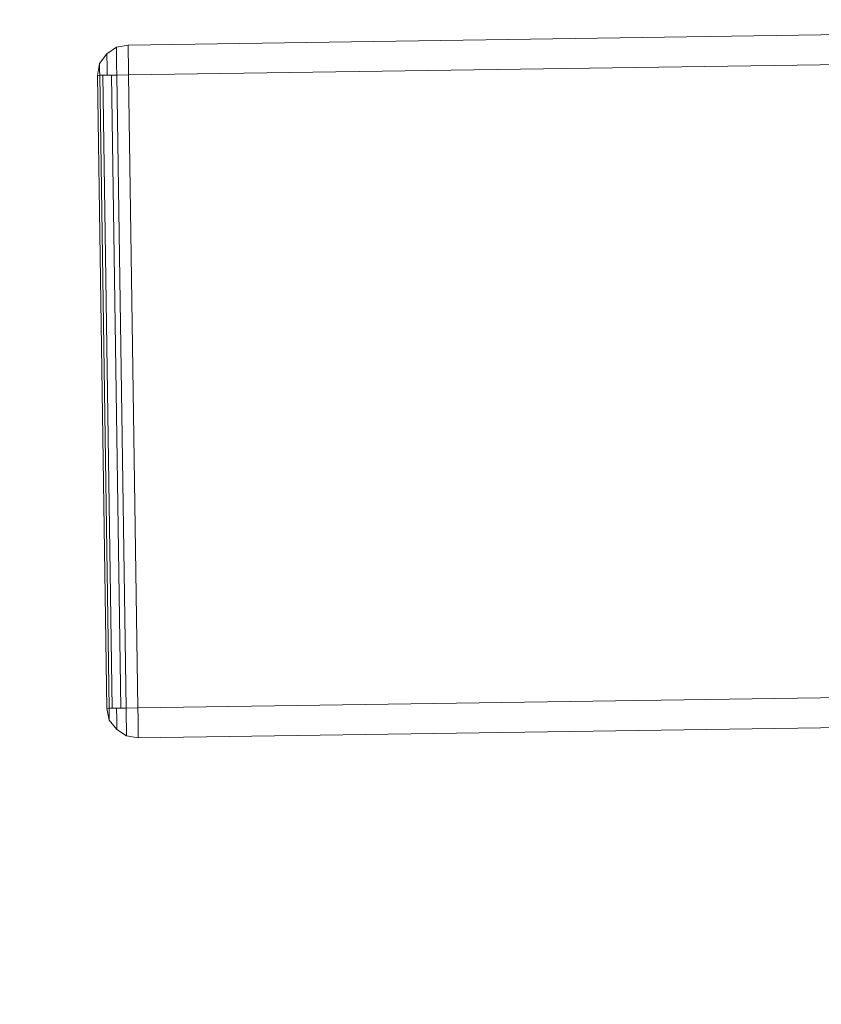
# Model space of a CAD drawing. Extents: x 147111805 to 147230536, y 410950310 to 411028142.
# Tile 188 of 256: x 147185791 to 147185950, y 410983807 to 410984002. Entities that reach past the tile are written whole.
import ezdxf

# ---------------------------------------------------------------- set-up
doc = ezdxf.new("R2010")
doc.units = 0
doc.header["$LTSCALE"] = 100
doc.layers.add('T--A9041--_VERHARDINGEN_Tegels', color=9, linetype='Continuous', transparency=0.3)
doc.layers.add('T--L9071--_TERREINMEUBILAIR_Stoelen', color=1, linetype='Continuous')

# ---------------------------------------------------------------- blocks, each defined once
blk = doc.blocks.new('Picknicktafel 180x160cm')
at = {"layer": 'T--L9071--_TERREINMEUBILAIR_Stoelen', "lineweight": 0}
for p, q in [((3.8, 130.67), (1.9, 129.4)), ((1.9, 129.4), (3.8, 130.67)), ((6.12, 131.09), (3.8, 130.67)), ((3.8, 130.67), (6.12, 131.09)), ((3.8, 130.25), (3.8, 130.67)), ((3.8, 130.67), (3.8, 130.25)), ((6.12, 130.67), (6.12, 131.09)), ((1794.09, 131.09), (6.12, 131.09)), ((6.12, 131.09), (6.12, 130.67)), ((6.12, 131.09), (1794.09, 131.09)), ((1794.09, 131.09), (6.12, 131.09)), ((1794.09, 131.09), (6.12, 131.09)), ((6.12, 129.4), (6.12, 130.67)), ((6.12, 130.67), (6.12, 129.4)), ((1.9, 129.4), (0.42, 127.5)), ((0.42, 127.5), (1.9, 129.4)), ((1.9, 128.77), (1.9, 129.4)), ((1.9, 129.4), (1.9, 128.77)), ((1.9, 127.29), (1.9, 128.77)), ((1.9, 128.77), (1.9, 127.29)), ((3.8, 128.98), (3.8, 130.25)), ((3.8, 130.25), (3.8, 128.98)), ((3.8, 127.29), (3.8, 128.98)), ((3.8, 128.98), (3.8, 127.29)), ((6.12, 127.5), (6.12, 129.4)), ((6.12, 129.4), (6.12, 127.5)), ((0.42, 127.5), (0, 125.18)), ((0, 125.18), (0.42, 127.5)), ((0.42, 127.08), (0.42, 127.5)), ((0.42, 127.5), (0.42, 127.08)), ((0.42, 126.23), (0.42, 127.08)), ((0.42, 127.08), (0.42, 126.23)), ((1.9, 125.18), (1.9, 127.29)), ((1.9, 127.29), (1.9, 125.18)), ((3.8, 125.18), (3.8, 127.29)), ((3.8, 127.29), (3.8, 125.18)), ((6.12, 125.18), (6.12, 127.5)), ((6.12, 127.5), (6.12, 125.18)), ((0, 125.18), (0.42, 125.18)), ((0.42, 125.18), (0, 125.18)), ((0, 0), (0, 125.18)), ((0, 125.18), (0, 0)), ((0, 0), (0, 125.18)), ((0.42, 125.18), (0.42, 126.23)), ((0.42, 126.23), (0.42, 125.18)), ((0.42, 125.18), (1.9, 125.18)), ((1.9, 125.18), (0.42, 125.18)), ((0.42, 125.18), (0.42, 0)), ((1.06, 0), (1.06, 125.18)), ((1.9, 125.18), (3.8, 125.18)), ((3.8, 125.18), (1.9, 125.18)), ((2.74, 125.18), (2.74, 0)), ((3.8, 125.18), (6.12, 125.18)), ((6.12, 125.18), (3.8, 125.18)), ((3.8, 0), (3.8, 125.18)), ((6.12, 125.18), (1794.09, 125.18)), ((6.12, 0), (6.12, 125.18)), ((6.12, 125.18), (6.12, 0)), ((1794.09, 125.18), (6.12, 125.18)), ((1794.09, 125.18), (6.12, 125.18)), ((1794.09, 125.18), (6.12, 125.18)), ((0.42, 0), (0, 0)), ((0, 0), (0.42, 0)), ((0.42, -2.32), (0, 0)), ((0, 0), (0.42, -2.32)), ((0, 0), (0, 0)), ((1.9, 0), (0.42, 0)), ((0.42, 0), (1.9, 0)), ((0.42, -1.06), (0.42, 0)), ((0.42, 0), (0.42, -1.06)), ((3.8, 0), (1.9, 0)), ((1.9, 0), (3.8, 0)), ((1.9, -2.11), (1.9, 0)), ((1.9, 0), (1.9, -2.11)), ((6.12, 0), (3.8, 0)), ((3.8, 0), (6.12, 0)), ((3.8, -2.11), (3.8, 0)), ((3.8, 0), (3.8, -2.11)), ((1794.09, 0), (6.12, 0)), ((6.12, -2.32), (6.12, 0)), ((6.12, 0), (6.12, -2.32)), ((6.12, 0), (1794.09, 0)), ((1794.09, 0), (6.12, 0)), ((1794.09, 0), (6.12, 0)), ((0.42, -1.9), (0.42, -1.06)), ((0.42, -1.06), (0.42, -1.9)), ((0.42, -2.32), (0.42, -1.9)), ((0.42, -1.9), (0.42, -2.32)), ((1.9, -4.22), (0.42, -2.32)), ((0.42, -2.32), (1.9, -4.22)), ((1.9, -3.59), (1.9, -2.11)), ((1.9, -2.11), (1.9, -3.59)), ((1.9, -4.22), (1.9, -3.59)), ((1.9, -3.59), (1.9, -4.22)), ((3.8, -3.8), (3.8, -2.11)), ((3.8, -2.11), (3.8, -3.8)), ((3.8, -5.07), (3.8, -3.8)), ((3.8, -3.8), (3.8, -5.07)), ((6.12, -4.22), (6.12, -2.32)), ((6.12, -2.32), (6.12, -4.22)), ((3.8, -5.49), (1.9, -4.22)), ((1.9, -4.22), (3.8, -5.49)), ((3.8, -5.49), (3.8, -5.07)), ((3.8, -5.07), (3.8, -5.49)), ((6.12, -5.91), (3.8, -5.49)), ((3.8, -5.49), (6.12, -5.91)), ((6.12, -5.49), (6.12, -4.22)), ((6.12, -4.22), (6.12, -5.49)), ((6.12, -5.91), (6.12, -5.49)), ((6.12, -5.49), (6.12, -5.91)), ((6.12, -5.91), (1794.09, -5.91)), ((1794.09, -5.91), (6.12, -5.91)), ((1794.09, -5.91), (6.12, -5.91)), ((1794.09, -5.91), (6.12, -5.91))]:
    blk.add_line(p, q, dxfattribs=at)

msp = doc.modelspace()

# ---------------------------------------------------------------- hatches: boundary and pattern name
at = {"layer": 'T--A9041--_VERHARDINGEN_Tegels'}
h = msp.add_hatch(dxfattribs=at)
h.set_pattern_fill('ANSI37', color=256, scale=200, angle=45)
h.paths.add_polyline_path([(147190078.15, 410991756.42), (147190048.63, 410993756.2), (147189886, 411004255), (147184436, 411004255), (147184436, 411003375), (147181049.9, 411003375), (147181043.1, 411000675), (147181056, 411000675), (147188886, 411000675), (147188886, 410998065), (147189571, 410998065), (147189571, 410997065), (147188886, 410997065), (147188886, 410994455), (147181056, 410994455), (147181040.96, 410994455.01), (147181039.03, 410987549.11), (147182124.02, 410987549.11), (147182124.02, 410985174.11), (147181037.4, 410985174.11), (147181028.88, 410972766.99), (147181689.39, 410972780.1), (147190353.36, 410972785.82), (147190319.88, 410975378.2)])

# ---------------------------------------------------------------- block references
at = {"layer": 'T--L9071--_TERREINMEUBILAIR_Stoelen', "rotation": 0.8455994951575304}
msp.add_blockref('Picknicktafel 180x160cm', (147185808.46, 410983865.33), dxfattribs=at)

doc.saveas('drawing.dxf')
